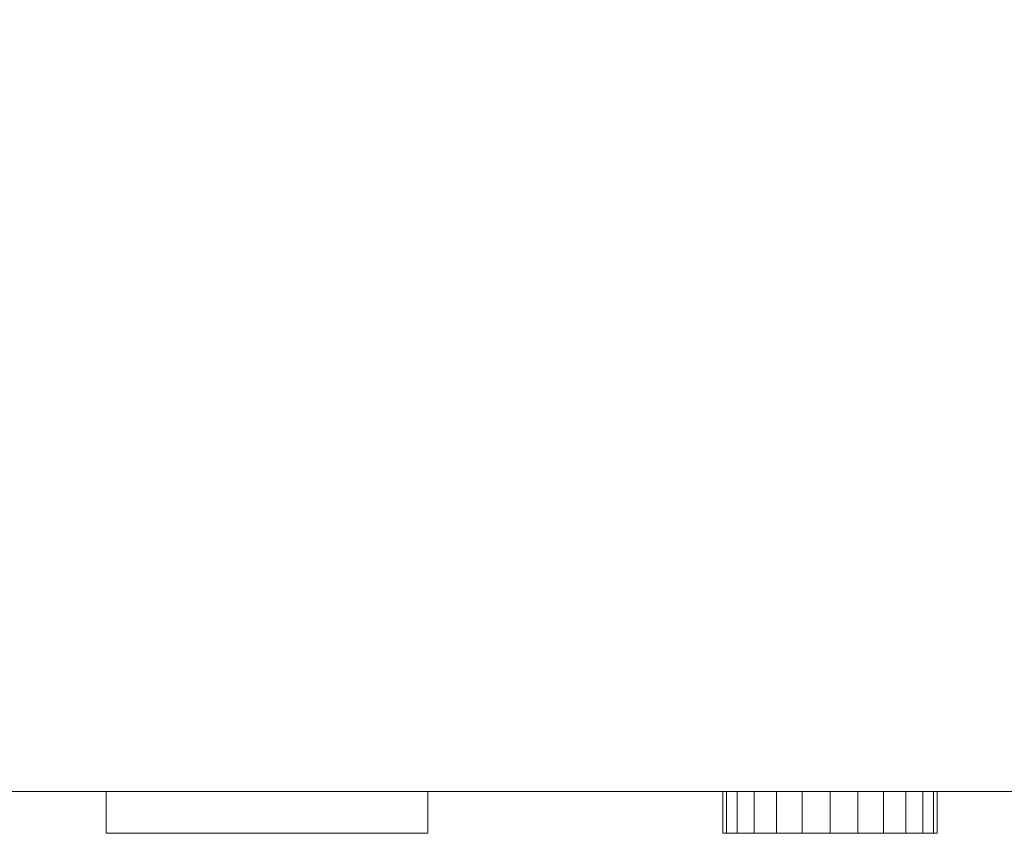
# Model space of a CAD drawing. Header units: millimetres. Extents: x -1000 to -340, y -753 to -30.
# Tile 10 of 26: x -609 to -563, y -695 to -657. Entities that reach past the tile are written whole.
import ezdxf

# ---------------------------------------------------------------- set-up
doc = ezdxf.new("R2010")
doc.units = ezdxf.units.MM
doc.layers.add('Q-SPCQ', color=91, linetype='Continuous')

# ---------------------------------------------------------------- blocks, each defined once
blk = doc.blocks.new('FamilyGeomCombination_267891-View 1')
at = {"layer": 'Q-SPCQ', "lineweight": 9}
mesh = blk.add_polyface(dxfattribs=at)
corners = [(-340, -692.835, 1216.813), (-340, -642.835, 1216.813), (-1000, -642.835, 1216.813), (-1000, -692.835, 1216.813)]
mesh.append_faces([[corners[k] for k in face] for face in [(0, 1, 2, 3)]])
mesh = blk.add_polyface(dxfattribs=at)
corners = [(-1000, -692.835, -447.187), (-1000, -642.835, -447.187), (-340, -642.835, -447.187), (-340, -692.835, -447.187)]
mesh.append_faces([[corners[k] for k in face] for face in [(0, 1, 2, 3)]])
mesh = blk.add_polyface(dxfattribs=at)
corners = [(-390, -692.835, 1141.813), (-910, -692.835, 1141.813), (-910, -642.835, 1141.813), (-390, -642.835, 1141.813)]
mesh.append_faces([[corners[k] for k in face] for face in [(0, 1, 2, 3)]])
mesh = blk.add_polyface(dxfattribs=at)
corners = [(-910, -692.835, -347.187), (-390, -692.835, -347.187), (-390, -642.835, -347.187), (-910, -642.835, -347.187)]
mesh.append_faces([[corners[k] for k in face] for face in [(0, 1, 2, 3)]])
mesh = blk.add_polyface(dxfattribs=at)
corners = [(-340, -692.835, 1216.813), (-1000, -692.835, 1216.813), (-1000, -692.835, -447.187), (-340, -692.835, -447.187), (-910, -692.835, 1141.813), (-390, -692.835, 1141.813), (-390, -692.835, -347.187), (-910, -692.835, -347.187)]
mesh.append_faces([[corners[k] for k in face] for face in [(0, 5, 6, 3), (3, 6, 7, 2)]], dxfattribs={"vtx0": -1, "vtx2": -1})
mesh.append_faces([[corners[k] for k in face] for face in [(4, 5, 0, 1), (7, 4, 1, 2)]], dxfattribs={"vtx1": -1, "vtx3": -1})

msp = doc.modelspace()

# ---------------------------------------------------------------- block references
at = {"layer": 'Q-SPCQ', "lineweight": 9}
msp.add_blockref('FamilyGeomCombination_267891-View 1', (0, 0), dxfattribs=at)

# ---------------------------------------------------------------- meshes
at = {"layer": 'Q-SPCQ', "lineweight": 9, "transparency": 33554496}
mesh = msp.add_polyface(dxfattribs=at)
corners = [(-390, -692.835, 1141.813), (-390, -642.835, 1141.813), (-910, -642.835, 1141.813), (-910, -692.835, 1141.813)]
mesh.append_faces([[corners[k] for k in face] for face in [(0, 1, 2, 3)]])
mesh = msp.add_polyface(dxfattribs=at)
corners = [(-910, -692.835, -347.187), (-910, -642.835, -347.187), (-390, -642.835, -347.187), (-390, -692.835, -347.187)]
mesh.append_faces([[corners[k] for k in face] for face in [(0, 1, 2, 3)]])
mesh = msp.add_polyface(dxfattribs=at)
corners = [(-910, -692.835, 1141.813), (-910, -692.835, -347.187), (-390, -692.835, -347.187), (-390, -692.835, 1141.813)]
mesh.append_faces([[corners[k] for k in face] for face in [(0, 1, 2, 3)]])
at = {"layer": 'Q-SPCQ', "lineweight": 9}
mesh = msp.add_polyface(dxfattribs=at)
corners = [(-630, -692.835, 1176.813), (-630, -692.835, 1146.813), (-660, -692.835, 1146.813), (-660, -692.835, 1176.813), (-665, -692.835, 1167.246), (-665, -692.835, 1152.246), (-680, -692.835, 1152.246), (-680, -692.835, 1167.246), (-685, -692.835, 1167.246), (-685, -692.835, 1152.246), (-700, -692.835, 1152.246), (-700, -692.835, 1167.246), (-625, -692.835, 1167.246), (-610, -692.835, 1167.246), (-610, -692.835, 1152.246), (-625, -692.835, 1152.246), (-605, -692.835, 1167.246), (-590, -692.835, 1167.246), (-590, -692.835, 1152.246), (-605, -692.835, 1152.246), (-576.25, -692.835, 1159.746), (-576.08, -692.835, 1161.04), (-575.58, -692.835, 1162.246), (-574.786, -692.835, 1163.281), (-573.75, -692.835, 1164.076), (-572.544, -692.835, 1164.575), (-571.25, -692.835, 1164.746), (-569.956, -692.835, 1164.575), (-568.75, -692.835, 1164.076), (-567.714, -692.835, 1163.281), (-566.92, -692.835, 1162.246), (-566.42, -692.835, 1161.04), (-566.25, -692.835, 1159.746), (-566.42, -692.835, 1158.452), (-566.92, -692.835, 1157.246), (-567.714, -692.835, 1156.21), (-568.75, -692.835, 1155.416), (-569.956, -692.835, 1154.916), (-571.25, -692.835, 1154.746), (-572.544, -692.835, 1154.916), (-573.75, -692.835, 1155.416), (-574.786, -692.835, 1156.21), (-575.58, -692.835, 1157.246), (-576.08, -692.835, 1158.452)]
mesh.append_faces([[corners[k] for k in face] for face in [(2, 3, 0, 1), (6, 7, 4, 5), (10, 11, 8, 9), (15, 12, 13, 14), (19, 16, 17, 18)]])
mesh.append_faces([[corners[k] for k in face] for face in [(21, 43, 20), (42, 40, 41), (35, 33, 34)]], dxfattribs={"vtx0": -1})
mesh.append_faces([[corners[k] for k in face] for face in [(23, 37, 40, 42)]], dxfattribs={"vtx0": -1, "vtx1": -1, "vtx2": -1, "vtx3": -1})
mesh.append_faces([[corners[k] for k in face] for face in [(23, 42, 43)]], dxfattribs={"vtx0": -1, "vtx2": -1})
mesh.append_faces([[corners[k] for k in face] for face in [(39, 40, 37, 38)]], dxfattribs={"vtx1": -1})
mesh.append_faces([[corners[k] for k in face] for face in [(30, 31, 35, 27)]], dxfattribs={"vtx1": -1, "vtx2": -1, "vtx3": -1})
mesh.append_faces([[corners[k] for k in face] for face in [(21, 22, 23, 43), (23, 24, 25, 37), (25, 26, 27, 37), (31, 32, 33, 35), (35, 36, 37, 27)]], dxfattribs={"vtx2": -1, "vtx3": -1})
mesh.append_faces([[corners[k] for k in face] for face in [(27, 28, 29, 30)]], dxfattribs={"vtx3": -1})
mesh = msp.add_polyface(dxfattribs=at)
corners = [(-605, -694.782, 1167.246), (-605, -692.835, 1167.246), (-605, -692.835, 1152.246), (-605, -694.782, 1152.246)]
mesh.append_faces([[corners[k] for k in face] for face in [(0, 1, 2, 3)]])
mesh = msp.add_polyface(dxfattribs=at)
corners = [(-605, -694.782, 1152.246), (-605, -692.835, 1152.246), (-590, -692.835, 1152.246), (-590, -694.782, 1152.246)]
mesh.append_faces([[corners[k] for k in face] for face in [(0, 1, 2, 3)]])
mesh = msp.add_polyface(dxfattribs=at)
corners = [(-590, -694.782, 1167.246), (-590, -692.835, 1167.246), (-605, -692.835, 1167.246), (-605, -694.782, 1167.246)]
mesh.append_faces([[corners[k] for k in face] for face in [(0, 1, 2, 3)]])
mesh = msp.add_polyface(dxfattribs=at)
corners = [(-590, -694.782, 1152.246), (-590, -692.835, 1152.246), (-590, -692.835, 1167.246), (-590, -694.782, 1167.246)]
mesh.append_faces([[corners[k] for k in face] for face in [(0, 1, 2, 3)]])
mesh = msp.add_polyface(dxfattribs=at)
corners = [(-566.25, -694.782, 1159.746), (-566.42, -694.782, 1158.452), (-566.92, -694.782, 1157.246), (-567.714, -694.782, 1156.21), (-568.75, -694.782, 1155.416), (-569.956, -694.782, 1154.916), (-571.25, -694.782, 1154.746), (-572.544, -694.782, 1154.916), (-573.75, -694.782, 1155.416), (-574.786, -694.782, 1156.21), (-575.58, -694.782, 1157.246), (-576.08, -694.782, 1158.452), (-576.25, -694.782, 1159.746), (-576.25, -692.835, 1159.746), (-576.08, -692.835, 1158.452), (-575.58, -692.835, 1157.246), (-574.786, -692.835, 1156.21), (-573.75, -692.835, 1155.416), (-572.544, -692.835, 1154.916), (-571.25, -692.835, 1154.746), (-569.956, -692.835, 1154.916), (-568.75, -692.835, 1155.416), (-567.714, -692.835, 1156.21), (-566.92, -692.835, 1157.246), (-566.42, -692.835, 1158.452), (-566.25, -692.835, 1159.746)]
mesh.append_faces([[corners[k] for k in face] for face in [(13, 14, 11, 12)]], dxfattribs={"vtx1": -1})
mesh.append_faces([[corners[k] for k in face] for face in [(14, 15, 10, 11), (16, 17, 8, 9), (15, 16, 9, 10), (17, 18, 7, 8), (6, 7, 18, 19), (20, 21, 4, 5), (21, 22, 3, 4), (23, 24, 1, 2), (22, 23, 2, 3), (19, 20, 5, 6)]], dxfattribs={"vtx1": -1, "vtx3": -1})
mesh.append_faces([[corners[k] for k in face] for face in [(24, 25, 0, 1)]], dxfattribs={"vtx3": -1})
mesh = msp.add_polyface(dxfattribs=at)
corners = [(-576.25, -694.782, 1159.746), (-576.08, -694.782, 1161.04), (-575.58, -694.782, 1162.246), (-574.786, -694.782, 1163.281), (-573.75, -694.782, 1164.076), (-572.544, -694.782, 1164.575), (-571.25, -694.782, 1164.746), (-569.956, -694.782, 1164.575), (-568.75, -694.782, 1164.076), (-567.714, -694.782, 1163.281), (-566.92, -694.782, 1162.246), (-566.42, -694.782, 1161.04), (-566.25, -694.782, 1159.746), (-566.25, -692.835, 1159.746), (-566.42, -692.835, 1161.04), (-566.92, -692.835, 1162.246), (-567.714, -692.835, 1163.281), (-568.75, -692.835, 1164.076), (-569.956, -692.835, 1164.575), (-571.25, -692.835, 1164.746), (-572.544, -692.835, 1164.575), (-573.75, -692.835, 1164.076), (-574.786, -692.835, 1163.281), (-575.58, -692.835, 1162.246), (-576.08, -692.835, 1161.04), (-576.25, -692.835, 1159.746)]
mesh.append_faces([[corners[k] for k in face] for face in [(13, 14, 11, 12)]], dxfattribs={"vtx1": -1})
mesh.append_faces([[corners[k] for k in face] for face in [(14, 15, 10, 11), (16, 17, 8, 9), (15, 16, 9, 10), (17, 18, 7, 8), (6, 7, 18, 19), (20, 21, 4, 5), (21, 22, 3, 4), (23, 24, 1, 2), (22, 23, 2, 3), (19, 20, 5, 6)]], dxfattribs={"vtx1": -1, "vtx3": -1})
mesh.append_faces([[corners[k] for k in face] for face in [(24, 25, 0, 1)]], dxfattribs={"vtx3": -1})
mesh = msp.add_polyface(dxfattribs=at)
corners = [(-630, -694.782, 1176.813), (-660, -694.782, 1176.813), (-660, -694.782, 1146.813), (-630, -694.782, 1146.813), (-665, -694.782, 1167.246), (-680, -694.782, 1167.246), (-680, -694.782, 1152.246), (-665, -694.782, 1152.246), (-685, -694.782, 1167.246), (-700, -694.782, 1167.246), (-700, -694.782, 1152.246), (-685, -694.782, 1152.246), (-625, -694.782, 1167.246), (-625, -694.782, 1152.246), (-610, -694.782, 1152.246), (-610, -694.782, 1167.246), (-605, -694.782, 1167.246), (-605, -694.782, 1152.246), (-590, -694.782, 1152.246), (-590, -694.782, 1167.246), (-576.25, -694.782, 1159.746), (-576.08, -694.782, 1158.452), (-575.58, -694.782, 1157.246), (-574.786, -694.782, 1156.21), (-573.75, -694.782, 1155.416), (-572.544, -694.782, 1154.916), (-571.25, -694.782, 1154.746), (-569.956, -694.782, 1154.916), (-568.75, -694.782, 1155.416), (-567.714, -694.782, 1156.21), (-566.92, -694.782, 1157.246), (-566.42, -694.782, 1158.452), (-566.25, -694.782, 1159.746), (-566.42, -694.782, 1161.04), (-566.92, -694.782, 1162.246), (-567.714, -694.782, 1163.281), (-568.75, -694.782, 1164.076), (-569.956, -694.782, 1164.575), (-571.25, -694.782, 1164.746), (-572.544, -694.782, 1164.575), (-573.75, -694.782, 1164.076), (-574.786, -694.782, 1163.281), (-575.58, -694.782, 1162.246), (-576.08, -694.782, 1161.04)]
mesh.append_faces([[corners[k] for k in face] for face in [(3, 0, 1, 2), (7, 4, 5, 6), (11, 8, 9, 10), (14, 15, 12, 13), (18, 19, 16, 17)]])
mesh.append_faces([[corners[k] for k in face] for face in [(37, 34, 35, 36), (31, 29, 30), (29, 27, 28), (27, 25, 26)]], dxfattribs={"vtx0": -1})
mesh.append_faces([[corners[k] for k in face] for face in [(43, 21, 41, 42)]], dxfattribs={"vtx0": -1, "vtx1": -1})
mesh.append_faces([[corners[k] for k in face] for face in [(37, 39, 27, 29)]], dxfattribs={"vtx0": -1, "vtx1": -1, "vtx2": -1, "vtx3": -1})
mesh.append_faces([[corners[k] for k in face] for face in [(27, 41, 24, 25)]], dxfattribs={"vtx0": -1, "vtx1": -1, "vtx3": -1})
mesh.append_faces([[corners[k] for k in face] for face in [(41, 21, 22)]], dxfattribs={"vtx0": -1, "vtx2": -1})
mesh.append_faces([[corners[k] for k in face] for face in [(29, 33, 34, 37)]], dxfattribs={"vtx0": -1, "vtx2": -1, "vtx3": -1})
mesh.append_faces([[corners[k] for k in face] for face in [(20, 21, 43)]], dxfattribs={"vtx1": -1})
mesh.append_faces([[corners[k] for k in face] for face in [(37, 38, 39)]], dxfattribs={"vtx2": -1})
mesh.append_faces([[corners[k] for k in face] for face in [(31, 32, 33, 29), (39, 40, 41, 27), (22, 23, 24, 41)]], dxfattribs={"vtx2": -1, "vtx3": -1})

doc.saveas('drawing.dxf')
